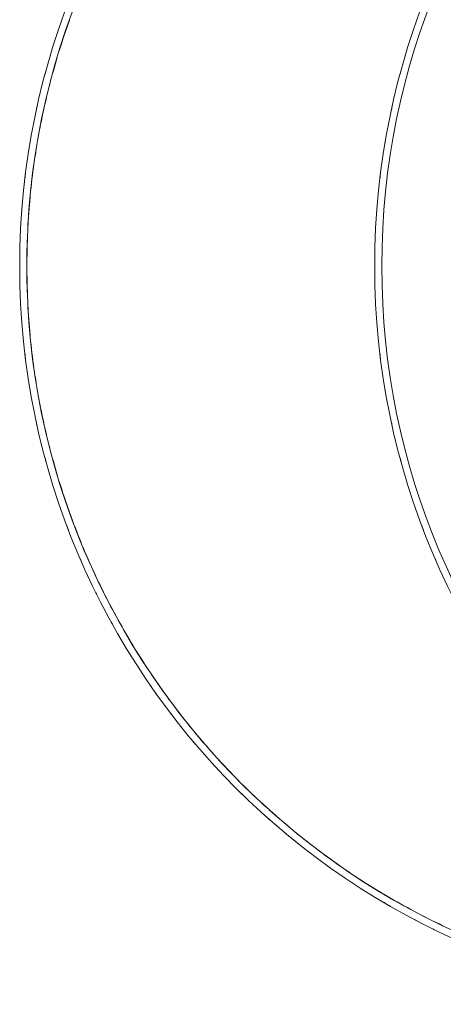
# Model space of a CAD drawing. Header units: millimetres. Extents: x 1000 to 188789, y -4122 to 39732.
# Tile 61 of 86: x 108989 to 117939, y 8500 to 29308. Entities that reach past the tile are written whole.
import ezdxf

# ---------------------------------------------------------------- set-up
doc = ezdxf.new("R2010")
doc.units = ezdxf.units.MM
doc.layers.add('A-DETL-MBND', color=9, linetype='Continuous', lineweight=13, true_color=0x808080)
doc.layers.add('I-WALL', color=7, linetype='Continuous', lineweight=18)

# ---------------------------------------------------------------- blocks, each defined once
blk = doc.blocks.new('NLRS_28_SCO_UN_houten kolom rond_gen_bcb - rond 150-V272-01 1e verdieping BC')
at = {"layer": 'A-DETL-MBND'}
for start, end in [(176.8071, 180), (180, 205.6565)]:
    blk.add_arc((0, 0), 75, start, end, dxfattribs=at)
blk = doc.blocks.new('NLRS_28_SCO_UN_houten kolom rond_gen_bcb - rond 150-V273-01 1e verdieping BC')
at = {"layer": 'A-DETL-MBND'}
blk.add_arc((0, 0), 75, 270, 308.7881, dxfattribs=at)

msp = doc.modelspace()

# ---------------------------------------------------------------- linework, layer by layer
at = {"layer": 'A-DETL-MBND'}
for centre, radius, start, end in [((124589, 24100), 15450, 160.3312, 162.8633), ((124589, 24100), 15450, 163.2929, 165.7304), ((124589, 24100), 15600, 164.5026, 164.9371), ((132089, 24100), 15600, 164.5026, 164.9371), ((124589, 24100), 15450, 166.1953, 168.6775), ((124589, 24100), 15600, 167.337, 167.8035), ((132089, 24100), 15600, 167.337, 167.8035), ((124589, 24100), 15450, 168.9348, 171.3533), ((124589, 24100), 15600, 170.2619, 170.445), ((132089, 24100), 15600, 170.2619, 170.445), ((124589, 24100), 15450, 171.6522, 174.1223), ((124589, 24100), 15600, 172.8251, 173.2072), ((132089, 24100), 15600, 172.8251, 173.2072), ((124589, 24100), 15450, 174.5935, 177.0341), ((124589, 24100), 15600, 175.6163, 176.0979), ((132089, 24100), 15600, 175.6163, 176.0979), ((124589, 24100), 15450, 177.4457, 182.5543), ((124589, 24100), 15600, 178.526, 178.8284), ((132089, 24100), 15600, 178.526, 178.8284), ((124589, 24100), 15600, 181.1716, 181.474), ((132089, 24100), 15600, 181.1716, 181.474), ((124589, 24100), 15450, 182.9659, 185.4065), ((124589, 24100), 15600, 183.9021, 184.3837), ((132089, 24100), 15600, 183.9021, 184.3837), ((124589, 24100), 15450, 185.8777, 188.3478), ((124589, 24100), 15600, 186.7928, 187.1749), ((132089, 24100), 15600, 186.7928, 187.1749), ((124589, 24100), 15450, 188.6467, 191.0652), ((124589, 24100), 15600, 189.555, 189.7381), ((132089, 24100), 15600, 189.555, 189.7381), ((124589, 24100), 15450, 191.3225, 193.8047), ((124589, 24100), 15600, 192.1965, 192.663), ((132089, 24100), 15600, 192.1965, 192.663), ((124589, 24100), 15450, 194.2696, 196.7071), ((124589, 24100), 15600, 195.0629, 195.4974), ((132089, 24100), 15600, 195.0629, 195.4974), ((124589, 24100), 15450, 197.1367, 199.6688), ((124589, 24100), 15450, 199.7509, 202.2482), ((124589, 24100), 15600, 200.5026, 200.9371), ((132089, 24100), 15600, 200.5026, 200.9371), ((124589, 24100), 15450, 202.6383, 205.0837), ((124589, 24100), 15600, 203.337, 203.8035), ((132089, 24100), 15600, 203.337, 203.8035), ((124589, 24100), 15450, 205.5586, 208.0186), ((124589, 24100), 15600, 206.2619, 206.445), ((124589, 24100), 15450, 208.3529, 210.7841), ((124589, 24100), 15600, 208.8251, 209.2072), ((124589, 24100), 15450, 210.9924, 213.4888), ((124589, 24100), 15600, 211.6163, 212.0979), ((124589, 24100), 15450, 213.9448, 216.3807), ((124589, 24100), 15600, 214.526, 214.8284), ((124589, 24100), 15450, 216.825, 219.338), ((124589, 24100), 15600, 217.1716, 217.474), ((124589, 24100), 15450, 219.4886, 221.9456), ((124589, 24100), 15600, 219.9021, 220.3837), ((124589, 24100), 15450, 222.3101, 224.7619), ((124589, 24100), 15600, 222.7928, 223.1749), ((124589, 24100), 15450, 225.2381, 227.6899), ((124589, 24100), 15600, 225.555, 225.7381), ((124589, 24100), 15450, 228.0544, 230.5114), ((124589, 24100), 15600, 228.1965, 228.663), ((124589, 24100), 15450, 230.662, 233.175), ((124589, 24100), 15600, 231.0629, 231.4974), ((124589, 24100), 15450, 233.6193, 236.0552), ((124589, 24100), 15600, 236.5026, 236.9371), ((124589, 24100), 15450, 236.5112, 239.0076), ((124589, 24100), 15450, 239.2159, 241.6471), ((124589, 24100), 15600, 239.337, 239.8035), ((124589, 24100), 15450, 241.9814, 244.4414), ((124589, 24100), 15600, 242.2619, 242.445)]:
    msp.add_arc(centre, radius, start, end, dxfattribs=at)
at = {"layer": 'I-WALL'}
for centre, radius in [((124589, 24100), 15600), ((124589, 24100), 15450), ((132089, 24100), 15600), ((132089, 24100), 15450)]:
    msp.add_arc(centre, radius, 90, 270, dxfattribs=at)

# ---------------------------------------------------------------- block references
at = {"layer": 'A-DETL-MBND'}
for name, p, rotation in [('NLRS_28_SCO_UN_houten kolom rond_gen_bcb - rond 150-V272-01 1e verdieping BC', (111913, 15134), 23.96000153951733), ('NLRS_28_SCO_UN_houten kolom rond_gen_bcb - rond 150-V273-01 1e verdieping BC', (117778, 10144), 314.2799978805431)]:
    msp.add_blockref(name, p, dxfattribs=dict(at, rotation=rotation))

doc.saveas('drawing.dxf')
